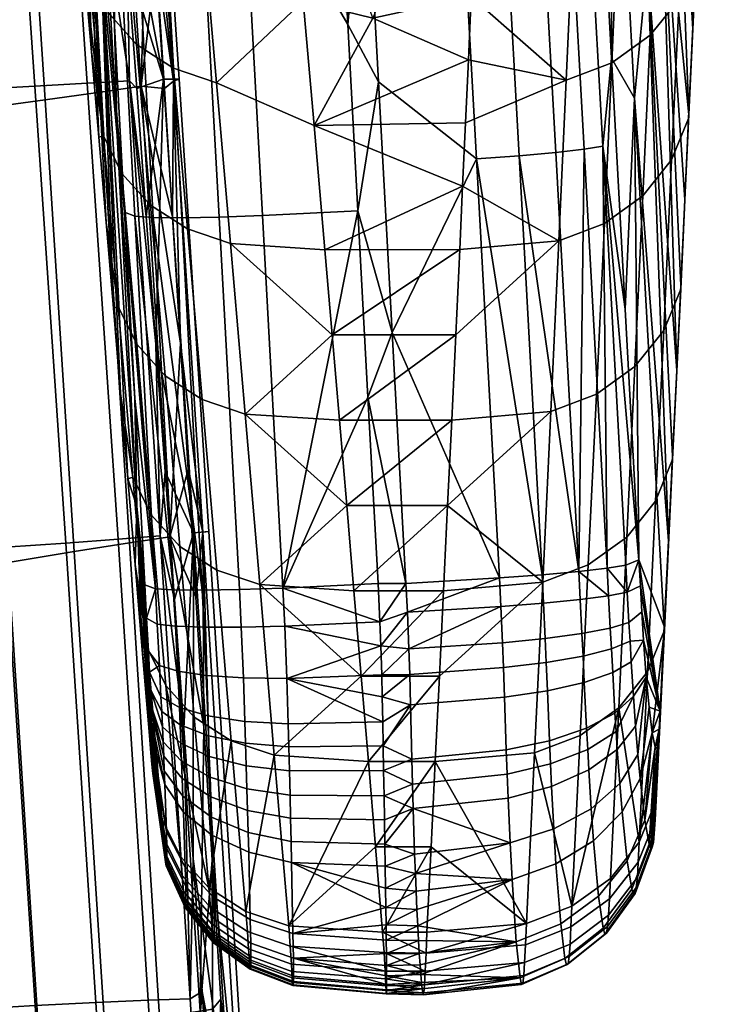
# Model space of a CAD drawing. Header units: millimetres. Extents: x -339 to 339, y -344 to 316.
# Tile 79 of 116: x 252 to 302, y -190 to -118. Entities that reach past the tile are written whole.
import ezdxf

# ---------------------------------------------------------------- set-up
doc = ezdxf.new("R2010")
doc.units = ezdxf.units.MM
doc.header["$MEASUREMENT"] = 0
for name, color, linetype in [('kolecka', 250, 'Continuous'), ('podrucky', 253, 'Continuous'), ('sedak', 253, 'Continuous'), ('sesak doplnky', 211, 'Continuous')]:
    doc.layers.add(name, color=color, linetype=linetype)

msp = doc.modelspace()

# ---------------------------------------------------------------- meshes
at = {"layer": 'kolecka'}
mesh = msp.add_polyface(dxfattribs=at)
corners = [(25, -326, 52.495), (25, -288.434, 15.224), (25, -288.551, 45.046), (25, -285.895, 20.107), (25, -284.479, 24.988), (25, -291.908, 10.954), (25, -296, 7.598), (25, -284.52, 35.314), (25, -296.177, 52.613), (25, -291.907, 49.139), (25, -316.267, 56.527), (25, -286.054, 40.379), (25, -283.999, 30.047), (24.789, -285.034, 40.802), (24.789, -283.437, 35.529), (24.789, -287.633, 45.66), (24.789, -291.127, 49.92), (24.789, -295.571, 53.536), (24.789, -300.655, 56.178), (25, -301.061, 55.151), (288.849, -109.456, 24.779), (288.849, -105.425, 15.047), (288.849, -107.921, 19.714), (288.849, -109.977, 30.046), (288.849, -109.497, 35.105), (288.849, -97.975, 52.495), (288.849, -97.799, 7.48), (288.849, -88.034, 3.525), (288.849, -92.914, 4.942), (288.849, -77.708, 3.566), (288.849, -102.068, 10.954), (288.849, -60.41, 15.224), (288.849, -105.542, 44.869), (288.849, -108.08, 39.985), (288.849, -102.068, 49.139), (288.849, -88.243, 56.527), (288.849, -93.308, 54.992), (288.849, -60.527, 45.046), (288.849, -82.976, 57.047), (288.849, -77.917, 56.568), (288.849, -67.976, 7.598), (288.849, -72.643, 5.101), (288.849, -63.883, 10.954), (288.849, -68.153, 52.613), (288.849, -63.883, 49.139), (288.849, -73.037, 55.151), (288.849, -82.976, 3.046), (289.059, -77.493, 2.483), (289.059, -82.976, 1.942), (289.059, -67.362, 6.679), (289.059, -72.22, 4.081), (289.059, -63.102, 10.173), (289.059, -59.487, 14.618), (289.059, -63.102, 49.92), (289.059, -59.609, 45.66)]
mesh.append_faces([[corners[k] for k in face] for face in [(0, 1, 2, 2), (1, 3, 4, 4), (5, 1, 6, 6), (4, 7, 1, 1), (8, 2, 9, 9), (8, 10, 2, 2), (7, 11, 2, 2), (2, 1, 7, 7), (7, 4, 12, 12), (13, 11, 7, 14), (15, 2, 11, 13), (2, 15, 16, 9), (9, 16, 17, 8), (18, 19, 8, 17), (20, 21, 22, 22), (23, 24, 20, 20), (21, 20, 25, 25), (26, 27, 28, 28), (29, 26, 21, 21), (26, 30, 21, 21), (31, 21, 25, 25), (32, 24, 33, 33), (32, 34, 25, 25), (32, 20, 24, 24), (35, 25, 36, 36), (25, 20, 32, 32), (25, 35, 37, 37), (38, 39, 35, 35), (26, 29, 27, 27), (21, 40, 29, 29), (29, 40, 41, 41), (31, 40, 21, 21), (25, 37, 31, 31), (42, 40, 31, 31), (43, 44, 37, 37), (43, 39, 45, 45), (35, 39, 43, 43), (43, 37, 35, 35), (46, 27, 29, 29), (47, 48, 46, 29), (49, 50, 41, 40), (51, 49, 40, 42), (50, 47, 29, 41), (52, 51, 42, 31), (37, 44, 53, 54)]])
at = {"layer": 'podrucky'}
mesh = msp.add_polyface(dxfattribs=at)
corners = [(256.352, -85.469, 477.692), (257.367, -96.184, 440.248), (258.99, -126.365, 441.462), (257.802, -113.207, 478.531), (258.05, -104.846, 419.475), (258.791, -118.389, 420.127), (256.78, -81.76, 418.359), (257.122, -120.271, 539.698), (256.549, -99.913, 515.563), (257.655, -126.478, 527.339), (256.617, -114.424, 551.345), (255.231, -86.484, 552.558), (258.715, -138.897, 502.622), (256.111, -108.579, 562.993), (258.187, -132.687, 514.98), (255.602, -102.737, 574.642), (261.612, -132.312, 410.694), (260.287, -132.23, 413.854), (258.797, -105.145, 412.545), (260.121, -105.227, 409.381), (263.686, -132.331, 407.999), (262.194, -105.246, 406.681), (266.401, -132.283, 405.955), (264.912, -105.197, 404.633), (269.575, -132.173, 404.663), (268.088, -105.087, 403.338), (275.023, -104.74, 402.654), (275.765, -118.284, 403.317), (274.389, -93.195, 402.089), (262.067, -109.774, 593.057), (265.207, -110.829, 593.725), (264.173, -99.145, 617.025), (261.035, -98.092, 616.356), (259.374, -108.051, 592.074), (258.344, -96.371, 615.373), (257.305, -105.74, 590.823), (256.274, -94.063, 614.122), (255.958, -102.995, 589.387), (254.927, -91.32, 612.687), (263.089, -121.459, 569.757), (266.229, -122.515, 570.424), (260.396, -119.735, 568.775), (258.326, -117.423, 567.525), (256.98, -114.677, 566.089), (268.192, -90.584, 635.478), (267.279, -87.916, 640.742), (270.02, -95.892, 624.934), (269.106, -93.242, 630.208), (270.934, -98.539, 619.658), (271.737, -107.568, 601.656), (272.532, -116.597, 583.653), (254.572, -91.061, 597.941), (255.088, -96.898, 586.291), (277.595, -117.827, 581.199), (275.374, -111.398, 594.019), (273.154, -104.969, 606.839), (277.007, -104.224, 402.629)]
mesh.append_faces([[corners[k] for k in face] for face in [(0, 1, 2, 3), (1, 4, 5, 5), (1, 6, 4, 4), (2, 1, 5, 5), (7, 8, 9, 9), (10, 11, 7, 7), (7, 11, 8, 8), (3, 12, 8, 8), (11, 10, 13, 13), (14, 9, 8, 8), (13, 15, 11, 11), (16, 17, 18, 19), (20, 16, 19, 21), (22, 20, 21, 23), (24, 22, 23, 25), (18, 5, 4, 4), (25, 26, 27, 27), (26, 25, 28, 28), (29, 30, 31, 32), (33, 29, 32, 34), (35, 33, 34, 36), (37, 35, 36, 38), (39, 40, 30, 29), (41, 39, 29, 33), (42, 41, 33, 35), (43, 42, 35, 37), (44, 45, 31, 31), (46, 47, 31, 31), (48, 31, 30, 49), (30, 50, 49, 49), (50, 30, 40, 40), (48, 46, 31, 31), (37, 51, 52, 52), (38, 51, 37, 37), (37, 15, 13, 43), (37, 52, 15, 15), (43, 13, 10, 10), (53, 54, 50, 50), (50, 54, 49, 49), (48, 49, 55, 55), (54, 55, 49, 49), (27, 26, 56, 56), (26, 28, 56, 56)]])
mesh = msp.add_polyface(dxfattribs=at)
corners = [(295.033, -93.76, 447.066), (296.103, -85.698, 475.427), (297.571, -113.721, 476.295), (296.633, -123.651, 448.218), (301.146, -112.789, 550.922), (300.876, -118.631, 539.273), (299.377, -93.154, 533.69), (300.587, -124.836, 526.898), (301.412, -106.944, 562.571), (300.215, -82.834, 562.122), (301.675, -101.096, 574.218), (298.465, -103.811, 504.075), (299.702, -143.436, 489.766), (294.962, -120.736, 419.584), (293.958, -102.503, 418.68), (291.279, -96.883, 408.596), (292.643, -96.659, 411.63), (294.326, -127.123, 413.135), (292.963, -127.347, 410.098), (289.217, -97.122, 406.038), (290.9, -127.585, 407.536), (286.55, -97.364, 404.119), (288.232, -127.826, 405.615), (283.446, -97.594, 402.924), (285.127, -128.056, 404.417), (292.951, -84.27, 417.779), (278.01, -122.456, 403.522), (277.007, -104.224, 402.629), (276, -85.994, 401.736), (295.503, -109.382, 593.097), (292.193, -110.652, 593.807), (291.668, -122.336, 570.511), (294.977, -121.068, 569.801), (298.312, -107.375, 592.028), (297.784, -119.064, 568.732), (300.399, -104.756, 590.669), (299.872, -116.449, 567.372), (301.637, -101.73, 589.124), (301.11, -113.425, 565.828), (296.017, -97.692, 616.393), (292.704, -98.966, 617.102), (298.827, -95.68, 615.324), (300.915, -93.056, 613.963), (302.15, -90.026, 612.417), (284.752, -116.245, 584.354), (284.955, -111.648, 593.52), (285.355, -102.455, 611.851), (285.156, -107.051, 602.685), (287.526, -92.884, 630.903), (285.55, -97.858, 621.017), (300.573, -125.112, 542.531), (301.934, -95.246, 585.865), (282.898, -104.514, 607.744), (280.246, -111.171, 594.471), (284.545, -120.841, 575.189), (277.595, -117.827, 581.199), (275.765, -118.284, 403.317)]
mesh.append_faces([[corners[k] for k in face] for face in [(0, 1, 2, 3), (4, 5, 6, 6), (6, 5, 7, 7), (8, 9, 10, 10), (4, 9, 8, 8), (11, 6, 7, 7), (9, 4, 6, 6), (12, 2, 11, 11), (3, 13, 0, 0), (14, 0, 13, 13), (15, 16, 17, 18), (19, 15, 18, 20), (21, 19, 20, 22), (23, 21, 22, 24), (16, 14, 13, 17), (16, 25, 14, 14), (24, 26, 27, 23), (28, 23, 27, 27), (29, 30, 31, 32), (33, 29, 32, 34), (35, 33, 34, 36), (37, 35, 36, 38), (39, 40, 30, 29), (41, 39, 29, 33), (42, 41, 33, 35), (43, 42, 35, 37), (31, 30, 44, 44), (45, 44, 30, 30), (40, 46, 47, 30), (45, 30, 47, 47), (40, 48, 46, 46), (49, 46, 48, 48), (38, 8, 10, 37), (4, 50, 5, 5), (38, 4, 8, 8), (37, 10, 51, 51), (52, 47, 46, 46), (47, 53, 45, 45), (53, 44, 45, 45), (54, 44, 55, 55), (53, 55, 44, 44), (52, 53, 47, 47), (52, 46, 49, 49), (26, 56, 27, 27)]])
mesh = msp.add_polyface(dxfattribs=at)
corners = [(258.99, -126.365, 441.462), (259.531, -131.932, 420.777), (260.27, -145.475, 421.425), (258.791, -118.389, 420.127), (257.802, -113.207, 478.531), (259.768, -151.324, 477.908), (259.242, -145.11, 490.265), (258.715, -138.897, 502.622), (258.187, -132.687, 514.98), (256.549, -99.913, 515.563), (260.423, -153.322, 442.537), (261.771, -159.315, 415.156), (260.287, -132.23, 413.854), (261.612, -132.312, 410.694), (263.1, -159.398, 412.002), (258.797, -105.145, 412.545), (263.686, -132.331, 407.999), (265.172, -159.417, 409.314), (266.401, -132.283, 405.955), (267.886, -159.37, 407.275), (268.088, -105.087, 403.338), (275.765, -118.284, 403.317), (276.505, -131.829, 403.981), (269.575, -132.173, 404.663), (271.057, -159.26, 405.987), (264.104, -133.146, 546.457), (267.242, -134.201, 547.122), (266.229, -122.515, 570.424), (263.089, -121.459, 569.757), (261.41, -131.423, 545.476), (260.396, -119.735, 568.775), (259.341, -129.112, 544.228), (258.326, -117.423, 567.525), (257.994, -126.367, 542.793), (256.98, -114.677, 566.089), (265.172, -145.55, 521.731), (268.31, -146.604, 522.394), (262.48, -143.829, 520.752), (260.412, -141.521, 519.506), (259.063, -138.778, 518.073), (260.127, -151.195, 493.354), (261.477, -153.934, 494.785), (273.319, -125.626, 565.649), (272.532, -116.597, 583.653), (274.1, -134.655, 547.646), (274.633, -140.856, 535.28), (256.617, -114.424, 551.345), (257.122, -120.271, 539.698), (275.163, -147.058, 522.915), (257.655, -126.478, 527.339), (283.625, -140.836, 535.32), (283.914, -134.631, 547.692), (284.127, -130.035, 556.858), (277.595, -117.827, 581.199), (284.545, -120.841, 575.189), (278.01, -122.456, 403.522)]
mesh.append_faces([[corners[k] for k in face] for face in [(0, 1, 2, 2), (1, 0, 3, 3), (4, 5, 6, 6), (4, 6, 7, 7), (8, 9, 7, 7), (10, 0, 2, 2), (4, 0, 10, 10), (5, 4, 10, 10), (11, 1, 12, 12), (13, 14, 12, 12), (12, 1, 3, 15), (16, 17, 13, 13), (1, 11, 2, 2), (18, 19, 17, 16), (20, 21, 22, 23), (23, 24, 19, 18), (23, 22, 24, 24), (25, 26, 27, 28), (29, 25, 28, 30), (31, 29, 30, 32), (33, 31, 32, 34), (35, 36, 26, 25), (37, 35, 25, 29), (38, 37, 29, 31), (39, 38, 31, 33), (40, 41, 38, 39), (27, 42, 43, 43), (42, 27, 26, 44), (26, 45, 44, 44), (46, 47, 33, 33), (34, 46, 33, 33), (36, 48, 45, 45), (47, 49, 33, 33), (33, 49, 8, 39), (39, 7, 6, 40), (39, 8, 7, 7), (45, 26, 36, 36), (50, 45, 48, 48), (45, 51, 44, 44), (52, 42, 44, 44), (53, 43, 42, 42), (54, 53, 42, 42), (21, 55, 22, 22)]])
mesh = msp.add_polyface(dxfattribs=at)
corners = [(298.465, -103.811, 504.075), (300.587, -124.836, 526.898), (300.295, -131.038, 514.521), (300, -137.238, 502.144), (299.702, -143.436, 489.766), (299.1, -155.827, 465.009), (297.571, -113.721, 476.295), (299.402, -149.632, 477.388), (296.633, -123.651, 448.218), (296.96, -157.204, 421.402), (295.963, -138.97, 420.491), (294.962, -120.736, 419.584), (294.326, -127.123, 413.135), (294.642, -157.81, 411.605), (292.963, -127.347, 410.098), (292.579, -158.049, 409.038), (290.9, -127.585, 407.536), (286.8, -158.518, 405.911), (279.01, -140.687, 404.415), (285.127, -128.056, 404.417), (288.232, -127.826, 405.615), (289.908, -158.289, 407.112), (278.01, -122.456, 403.522), (299.994, -137.519, 517.779), (298.756, -140.543, 519.325), (298.17, -152.947, 494.573), (299.406, -149.921, 493.026), (294.439, -132.752, 546.505), (291.131, -134.019, 547.217), (290.551, -146.429, 522.471), (293.86, -145.162, 521.757), (297.247, -130.749, 545.435), (296.668, -143.158, 520.686), (299.334, -128.135, 544.075), (300.573, -125.112, 542.531), (294.977, -121.068, 569.801), (291.668, -122.336, 570.511), (297.784, -119.064, 568.732), (299.872, -116.449, 567.372), (301.11, -113.425, 565.828), (283.625, -140.836, 535.32), (283.333, -147.04, 522.949), (283.914, -134.631, 547.692), (300.876, -118.631, 539.273), (284.337, -125.438, 566.023), (284.127, -130.035, 556.858), (284.545, -120.841, 575.189), (284.752, -116.245, 584.354), (301.146, -112.789, 550.922), (275.163, -147.058, 522.915), (274.633, -140.856, 535.28), (273.319, -125.626, 565.649), (274.1, -134.655, 547.646), (277.242, -145.373, 404.644), (276.505, -131.829, 403.981)]
mesh.append_faces([[corners[k] for k in face] for face in [(0, 1, 2, 2), (0, 2, 3, 3), (4, 0, 3, 3), (5, 6, 7, 7), (6, 4, 7, 7), (6, 5, 8, 8), (9, 10, 8, 8), (10, 11, 8, 8), (10, 9, 12, 12), (13, 14, 12, 12), (12, 11, 10, 10), (14, 15, 16, 16), (17, 18, 19, 19), (20, 16, 15, 15), (21, 19, 20, 20), (18, 22, 19, 19), (23, 24, 25, 26), (27, 28, 29, 30), (31, 27, 30, 32), (33, 31, 32, 24), (34, 33, 24, 23), (35, 36, 28, 27), (37, 35, 27, 31), (38, 37, 31, 33), (39, 38, 33, 34), (28, 40, 41, 29), (42, 40, 28, 28), (26, 4, 3, 23), (23, 2, 1, 34), (26, 7, 4, 4), (23, 3, 2, 2), (1, 43, 34, 34), (36, 44, 45, 28), (36, 46, 44, 44), (36, 47, 46, 46), (48, 39, 34, 34), (45, 42, 28, 28), (49, 41, 40, 40), (42, 50, 40, 40), (44, 51, 45, 45), (44, 46, 51, 51), (42, 45, 52, 52), (18, 53, 54, 54), (18, 54, 22, 22)]])
mesh = msp.add_polyface(dxfattribs=at)
corners = [(280.216, -163.687, 405.638), (278.175, -163.453, 405.612), (280.109, -161.018, 405.42), (296.633, -123.651, 448.218), (299.1, -155.827, 465.009), (298.796, -162.02, 452.63), (296.96, -157.204, 421.402), (298.49, -168.212, 440.25), (297.064, -159.095, 421.504), (297.17, -160.982, 421.659), (296.232, -161.763, 414.922), (296.31, -163.127, 415.092), (294.954, -163.682, 412.073), (294.874, -162.168, 411.888), (290.016, -160.361, 407.219), (290.137, -162.924, 407.411), (287.021, -163.232, 406.219), (286.906, -160.606, 406.019), (292.688, -160.095, 409.144), (292.811, -162.563, 409.329), (294.75, -159.824, 411.71), (296.111, -159.562, 414.751), (280.006, -158.918, 405.308), (286.8, -158.518, 405.911), (289.908, -158.289, 407.112), (292.579, -158.049, 409.038), (294.642, -157.81, 411.605), (297.295, -163.049, 421.993), (296.003, -157.587, 414.648), (294.326, -127.123, 413.135), (292.963, -127.347, 410.098), (288.232, -127.826, 405.615), (285.127, -128.056, 404.417), (279.01, -140.687, 404.415), (296.082, -155.564, 495.936), (293.273, -157.57, 497.01), (292.68, -169.976, 472.262), (295.49, -167.967, 471.186), (298.17, -152.947, 494.573), (297.578, -165.345, 469.82), (299.406, -149.921, 493.026), (298.812, -162.316, 468.271), (293.86, -145.162, 521.757), (290.551, -146.429, 522.471), (289.963, -158.838, 497.725), (296.668, -143.158, 520.686), (298.756, -140.543, 519.325), (283.038, -153.245, 510.577), (282.741, -159.449, 498.206), (283.333, -147.04, 522.949), (282.442, -165.654, 485.835), (299.402, -149.632, 477.388), (275.691, -153.259, 510.549), (276.219, -159.461, 498.184), (276.743, -165.662, 485.818)]
mesh.append_faces([[corners[k] for k in face] for face in [(0, 1, 2, 2), (3, 4, 5, 5), (3, 5, 6, 6), (7, 6, 5, 5), (8, 7, 9, 9), (10, 11, 12, 13), (14, 15, 16, 17), (18, 19, 15, 14), (20, 13, 19, 18), (21, 10, 13, 20), (22, 23, 2, 2), (0, 2, 17, 17), (0, 17, 16, 16), (14, 17, 23, 24), (2, 23, 17, 17), (18, 14, 24, 25), (18, 25, 20, 20), (20, 25, 26, 26), (21, 20, 26, 26), (10, 9, 27, 11), (9, 10, 21, 8), (6, 21, 28, 28), (26, 28, 21, 21), (21, 6, 8, 8), (28, 29, 6, 6), (25, 30, 26, 26), (29, 28, 26, 26), (24, 31, 25, 25), (32, 24, 23, 23), (22, 33, 23, 23), (34, 35, 36, 37), (38, 34, 37, 39), (40, 38, 39, 41), (42, 43, 44, 35), (45, 42, 35, 34), (46, 45, 34, 38), (44, 47, 48, 48), (43, 49, 47, 47), (44, 48, 50, 50), (47, 44, 43, 43), (41, 4, 51, 40), (52, 47, 49, 49), (47, 53, 48, 48), (53, 54, 48, 48)]])
mesh = msp.add_polyface(dxfattribs=at)
corners = [(278.109, -161.701, 405.465), (280.006, -158.918, 405.308), (280.109, -161.018, 405.42), (277.979, -158.918, 405.308), (278.175, -163.453, 405.612), (261.407, -166.621, 423.217), (260.423, -153.322, 442.537), (261.344, -165.364, 422.774), (261.464, -167.818, 423.859), (261.518, -169.018, 424.779), (261.564, -170.194, 426.02), (261.266, -163.854, 422.456), (261.137, -161.441, 422.203), (261.006, -159.018, 422.071), (260.27, -145.475, 421.425), (260.291, -157.539, 465.551), (260.813, -163.756, 453.195), (259.768, -151.324, 477.908), (261.771, -159.315, 415.156), (260.287, -132.23, 413.854), (263.1, -159.398, 412.002), (261.612, -132.312, 410.694), (265.172, -159.417, 409.314), (276.505, -131.829, 403.981), (277.242, -145.373, 404.644), (271.057, -159.26, 405.987), (271.192, -162.026, 406.15), (268.024, -162.106, 407.437), (267.886, -159.37, 407.275), (265.312, -162.11, 409.472), (263.239, -162.033, 412.155), (261.911, -161.884, 415.302), (262.067, -164.889, 415.641), (266.235, -157.956, 497.004), (269.37, -159.008, 497.665), (268.31, -146.604, 522.394), (265.172, -145.55, 521.731), (263.546, -156.238, 496.029), (262.48, -143.829, 520.752), (261.477, -153.934, 494.785), (260.412, -141.521, 519.506), (262.538, -166.351, 470.065), (264.606, -168.65, 471.305), (261.188, -163.617, 468.637), (260.127, -151.195, 493.354), (276.219, -159.461, 498.184), (275.691, -153.259, 510.549), (275.163, -147.058, 522.915), (276.743, -165.662, 485.818), (259.242, -145.11, 490.265), (283.038, -153.245, 510.577), (283.333, -147.04, 522.949), (279.01, -140.687, 404.415)]
mesh.append_faces([[corners[k] for k in face] for face in [(0, 1, 2, 2), (1, 0, 3, 3), (0, 2, 4, 4), (5, 6, 7, 7), (5, 8, 6, 6), (8, 9, 6, 6), (9, 10, 6, 6), (7, 6, 11, 11), (12, 11, 6, 6), (6, 13, 12, 12), (6, 14, 13, 13), (15, 6, 16, 16), (15, 17, 6, 6), (14, 18, 13, 13), (18, 19, 20, 20), (20, 21, 22, 22), (23, 24, 25, 25), (24, 3, 25, 25), (3, 0, 25, 25), (0, 4, 26, 26), (25, 26, 27, 28), (25, 0, 26, 26), (27, 29, 22, 28), (29, 30, 20, 22), (20, 30, 31, 18), (31, 32, 11, 12), (12, 13, 18, 18), (31, 12, 18, 18), (33, 34, 35, 36), (37, 33, 36, 38), (39, 37, 38, 40), (41, 42, 37, 39), (43, 41, 39, 44), (34, 45, 46, 46), (35, 46, 47, 47), (34, 46, 35, 35), (34, 48, 45, 45), (44, 17, 15, 43), (44, 49, 17, 17), (50, 46, 45, 45), (47, 46, 51, 51), (24, 52, 1, 1), (1, 3, 24, 24)]])
mesh = msp.add_polyface(dxfattribs=at)
corners = [(261.615, -172.722, 432.009), (261.516, -172.06, 436.323), (261.623, -172.481, 430.58), (260.423, -153.322, 442.537), (261.598, -171.172, 427.424), (261.617, -171.944, 428.953), (261.564, -170.194, 426.02), (261.594, -172.732, 433.458), (261.441, -171.242, 438.258), (260.813, -163.756, 453.195), (261.335, -169.975, 440.839), (261.562, -172.521, 434.804), (263.4, -165.31, 412.534), (263.239, -162.033, 412.155), (265.312, -162.11, 409.472), (265.473, -165.62, 409.884), (262.067, -164.889, 415.641), (261.911, -161.884, 415.302), (263.52, -167.935, 413.127), (265.59, -168.546, 410.55), (262.18, -167.163, 416.147), (262.23, -168.239, 416.498), (263.574, -169.212, 413.546), (262.28, -169.335, 416.943), (263.628, -170.525, 414.084), (262.33, -170.434, 417.493), (263.681, -171.848, 414.75), (262.375, -171.478, 418.123), (263.729, -173.101, 415.51), (262.42, -172.553, 418.895), (263.777, -174.385, 416.436), (262.46, -173.531, 419.724), (263.82, -175.546, 417.424), (261.344, -165.364, 422.774), (261.266, -163.854, 422.456), (261.407, -166.621, 423.217), (261.464, -167.818, 423.859), (261.518, -169.018, 424.779), (262.58, -176.955, 423.956), (262.612, -179.27, 430.161), (262.604, -179.434, 431.402), (262.608, -178.157, 426.35), (262.517, -179.109, 436.35), (262.482, -178.788, 437.574), (262.357, -177.398, 441.147), (262.242, -176.043, 443.921), (263.596, -178.771, 445.346), (265.664, -181.064, 446.582), (262.538, -166.351, 470.065), (261.188, -163.617, 468.637), (260.291, -157.539, 465.551)]
mesh.append_faces([[corners[k] for k in face] for face in [(0, 1, 2, 2), (3, 4, 5, 5), (3, 5, 2, 2), (3, 6, 4, 4), (7, 1, 0, 0), (2, 1, 8, 8), (3, 2, 8, 8), (9, 3, 10, 10), (3, 8, 10, 10), (7, 11, 1, 1), (12, 13, 14, 15), (16, 17, 13, 12), (18, 12, 15, 19), (20, 16, 12, 18), (21, 20, 18, 22), (23, 21, 22, 24), (25, 23, 24, 26), (27, 25, 26, 28), (29, 27, 28, 30), (31, 29, 30, 32), (33, 16, 20, 20), (33, 34, 16, 16), (33, 20, 21, 35), (23, 35, 21, 21), (27, 36, 25, 25), (25, 36, 35, 23), (31, 37, 36, 29), (31, 6, 37, 37), (38, 6, 31, 31), (29, 36, 27, 27), (6, 38, 4, 4), (2, 39, 40, 0), (5, 41, 2, 2), (5, 4, 38, 41), (11, 42, 43, 1), (8, 1, 44, 44), (45, 8, 44, 44), (45, 10, 8, 8), (46, 47, 48, 48), (49, 45, 46, 48), (49, 50, 45, 45), (9, 45, 50, 50), (9, 10, 45, 45)]])
mesh = msp.add_polyface(dxfattribs=at)
corners = [(298.49, -168.212, 440.25), (298.423, -169.506, 437.594), (297.93, -169.785, 427.546), (298.369, -170.283, 435.732), (298.135, -170.818, 430.552), (298.271, -170.926, 433.127), (297.694, -167.917, 424.84), (297.488, -165.73, 423.042), (297.295, -163.049, 421.993), (297.17, -160.982, 421.659), (297.064, -159.095, 421.504), (296.96, -157.204, 421.402), (298.076, -177.098, 438.232), (298.143, -176.103, 440.642), (296.909, -179.183, 442.095), (296.84, -180.279, 439.433), (297.385, -176.126, 424.382), (297.698, -177.866, 429.278), (296.435, -181.15, 428.748), (296.1, -179.084, 422.985), (297.035, -173.099, 420.13), (295.729, -175.524, 418.024), (296.874, -171.362, 418.529), (295.557, -173.461, 416.138), (296.708, -169.303, 417.128), (295.379, -170.989, 414.471), (296.553, -167.113, 416.095), (295.295, -169.688, 413.799), (295.213, -168.347, 413.236), (296.396, -164.631, 415.364), (295.047, -165.405, 412.38), (296.31, -163.127, 415.092), (294.954, -163.682, 412.073), (298.214, -174.707, 443.515), (296.98, -177.741, 445.067), (298.007, -177.748, 436.067), (297.925, -178.106, 433.925), (297.823, -178.162, 431.666), (298.812, -162.316, 468.271), (299.1, -155.827, 465.009), (298.796, -162.02, 452.63), (295.49, -167.967, 471.186), (294.893, -180.367, 446.435), (297.578, -165.345, 469.82)]
mesh.append_faces([[corners[k] for k in face] for face in [(0, 1, 2, 2), (1, 3, 4, 4), (3, 5, 4, 4), (2, 1, 4, 4), (0, 2, 6, 6), (0, 7, 8, 8), (7, 0, 6, 6), (8, 9, 0, 0), (10, 11, 0, 0), (12, 13, 14, 15), (16, 17, 18, 19), (20, 16, 19, 21), (22, 20, 21, 23), (24, 22, 23, 25), (26, 24, 25, 27), (28, 26, 27, 27), (29, 26, 28, 30), (31, 29, 30, 32), (14, 13, 33, 34), (1, 33, 13, 13), (33, 1, 0, 0), (13, 12, 3, 1), (5, 12, 35, 35), (36, 5, 35, 35), (3, 12, 5, 5), (37, 5, 36, 36), (16, 4, 17, 17), (5, 37, 17, 17), (2, 4, 16, 16), (4, 5, 17, 17), (20, 2, 16, 16), (20, 22, 7, 6), (26, 7, 24, 24), (24, 7, 22, 22), (29, 8, 7, 26), (31, 8, 29, 29), (20, 6, 2, 2), (34, 33, 38, 38), (39, 33, 40, 40), (33, 0, 40, 40), (34, 41, 42, 42), (34, 38, 43, 43), (34, 43, 41, 41), (33, 39, 38, 38)]])
mesh = msp.add_polyface(dxfattribs=at)
corners = [(280.533, -175.283, 409.296), (278.438, -176.106, 409.806), (278.41, -174.367, 408.777), (280.216, -163.687, 405.638), (278.238, -165.578, 405.889), (278.175, -163.453, 405.612), (280.44, -171.686, 407.527), (278.381, -172.53, 407.881), (278.35, -170.72, 407.166), (280.341, -167.742, 406.304), (278.317, -168.988, 406.621), (278.278, -167.176, 406.18), (280.277, -165.536, 405.881), (280.486, -173.514, 408.338), (268.179, -165.796, 407.871), (268.024, -162.106, 407.437), (271.192, -162.026, 406.15), (271.339, -165.831, 406.593), (265.473, -165.62, 409.884), (265.312, -162.11, 409.472), (268.289, -168.953, 408.588), (271.438, -169.14, 407.336), (265.59, -168.546, 410.55), (268.339, -170.537, 409.109), (271.482, -170.812, 407.882), (265.643, -169.996, 411.028), (263.574, -169.212, 413.546), (263.52, -167.935, 413.127), (268.388, -172.182, 409.784), (271.525, -172.553, 408.59), (265.696, -171.496, 411.644), (263.628, -170.525, 414.084), (268.436, -173.846, 410.622), (271.567, -174.317, 409.473), (265.748, -173.011, 412.409), (263.681, -171.848, 414.75), (268.48, -175.421, 411.577), (271.606, -175.985, 410.48), (265.797, -174.445, 413.28), (263.729, -173.101, 415.51), (265.844, -175.91, 414.338), (268.523, -177.026, 412.735), (263.777, -174.385, 416.436), (263.82, -175.546, 417.424), (265.886, -177.227, 415.461), (267.294, -170.363, 472.278), (270.426, -171.412, 472.937), (269.37, -159.008, 497.665), (266.235, -157.956, 497.004), (264.606, -168.65, 471.305), (263.546, -156.238, 496.029), (277.267, -171.864, 473.452), (276.743, -165.662, 485.818), (271.476, -183.817, 448.208), (268.348, -182.772, 447.552), (265.664, -181.064, 446.582), (262.538, -166.351, 470.065), (282.442, -165.654, 485.835)]
mesh.append_faces([[corners[k] for k in face] for face in [(0, 1, 2, 2), (3, 4, 5, 5), (6, 7, 8, 8), (9, 10, 11, 11), (10, 9, 8, 8), (12, 11, 4, 4), (7, 13, 2, 2), (14, 15, 16, 17), (18, 19, 15, 14), (20, 14, 17, 21), (22, 18, 14, 20), (23, 20, 21, 24), (25, 22, 20, 23), (26, 27, 22, 25), (28, 23, 24, 29), (30, 25, 23, 28), (31, 26, 25, 30), (32, 28, 29, 33), (34, 30, 28, 32), (35, 31, 30, 34), (36, 32, 33, 37), (38, 34, 32, 36), (39, 35, 34, 38), (40, 38, 36, 41), (42, 39, 38, 40), (43, 42, 40, 44), (11, 17, 4, 4), (21, 10, 8, 24), (17, 5, 4, 4), (17, 11, 10, 10), (17, 16, 5, 5), (17, 10, 21, 21), (24, 8, 7, 29), (33, 2, 1, 37), (2, 33, 29, 7), (45, 46, 47, 48), (49, 45, 48, 50), (46, 51, 52, 52), (53, 51, 46, 46), (47, 46, 52, 52), (54, 46, 45, 45), (49, 55, 45, 45), (49, 56, 55, 55), (57, 52, 51, 51)]])
mesh = msp.add_polyface(dxfattribs=at)
corners = [(280.636, -178.596, 411.627), (278.465, -177.879, 411.056), (280.533, -175.283, 409.296), (280.341, -167.742, 406.304), (278.278, -167.176, 406.18), (280.277, -165.536, 405.881), (280.216, -163.687, 405.638), (278.238, -165.578, 405.889), (280.44, -171.686, 407.527), (280.486, -173.514, 408.338), (278.381, -172.53, 407.881), (278.35, -170.72, 407.166), (278.41, -174.367, 408.777), (295.729, -175.524, 418.024), (296.1, -179.084, 422.985), (294.021, -181.657, 421.844), (293.654, -177.646, 416.275), (293.484, -175.306, 414.142), (290.921, -179.316, 415.006), (290.764, -176.77, 412.68), (295.557, -173.461, 416.138), (290.602, -173.681, 410.598), (287.582, -177.776, 411.825), (287.439, -174.525, 409.615), (293.31, -172.481, 412.243), (295.379, -170.989, 414.471), (290.525, -172.043, 409.753), (287.372, -172.796, 408.714), (293.227, -170.988, 411.475), (295.295, -169.688, 413.799), (290.451, -170.357, 409.045), (287.307, -171.017, 407.959), (293.146, -169.452, 410.832), (295.213, -168.347, 413.236), (290.299, -166.719, 407.986), (287.172, -167.185, 406.828), (292.981, -166.115, 409.865), (295.047, -165.405, 412.38), (290.212, -164.666, 407.622), (287.093, -165.038, 406.441), (292.891, -164.206, 409.527), (294.954, -163.682, 412.073), (290.137, -162.924, 407.411), (287.021, -163.232, 406.219), (292.811, -162.563, 409.329), (294.874, -162.168, 411.888), (293.273, -157.57, 497.01), (289.963, -158.838, 497.725), (289.367, -171.246, 472.98), (292.68, -169.976, 472.262), (288.766, -183.654, 448.235), (282.141, -171.858, 473.463), (292.081, -182.381, 447.514), (282.442, -165.654, 485.835), (295.49, -167.967, 471.186), (294.893, -180.367, 446.435), (277.788, -178.065, 461.086), (281.838, -178.063, 461.092), (277.267, -171.864, 473.452), (282.741, -159.449, 498.206), (276.743, -165.662, 485.818)]
mesh.append_faces([[corners[k] for k in face] for face in [(0, 1, 2, 2), (3, 4, 5, 5), (6, 5, 7, 7), (8, 9, 10, 10), (3, 8, 11, 11), (9, 2, 12, 12), (13, 14, 15, 16), (17, 16, 18, 19), (20, 13, 16, 17), (21, 19, 22, 23), (24, 17, 19, 21), (25, 20, 17, 24), (26, 21, 23, 27), (28, 24, 21, 26), (29, 25, 24, 28), (30, 26, 27, 31), (32, 28, 26, 30), (33, 29, 28, 32), (34, 30, 31, 35), (36, 32, 30, 34), (37, 33, 32, 36), (38, 34, 35, 39), (40, 36, 34, 38), (41, 37, 36, 40), (42, 38, 39, 43), (44, 40, 38, 42), (45, 41, 40, 44), (2, 22, 0, 0), (2, 23, 22, 22), (23, 2, 9, 27), (8, 31, 27, 9), (31, 8, 3, 35), (6, 43, 39, 5), (35, 3, 5, 39), (46, 47, 48, 49), (50, 48, 51, 51), (52, 49, 48, 48), (47, 53, 51, 48), (52, 54, 49, 49), (55, 54, 52, 52), (51, 56, 57, 57), (51, 53, 58, 58), (53, 59, 60, 60), (58, 56, 51, 51)]])
mesh = msp.add_polyface(dxfattribs=at)
corners = [(280.533, -175.283, 409.296), (278.465, -177.879, 411.056), (278.438, -176.106, 409.806), (280.688, -180.015, 412.888), (278.516, -181.065, 413.941), (278.49, -179.466, 412.384), (280.636, -178.596, 411.627), (268.523, -177.026, 412.735), (268.48, -175.421, 411.577), (271.606, -175.985, 410.48), (271.645, -177.685, 411.7), (268.562, -178.465, 413.96), (271.68, -179.206, 412.991), (268.68, -183.364, 420.021), (271.784, -184.371, 419.363), (268.708, -185.066, 423.414), (271.811, -186.163, 422.93), (268.716, -186.307, 427.187), (271.817, -187.471, 426.905), (268.712, -186.673, 428.93), (271.813, -187.857, 428.745), (266.045, -184.78, 429.239), (266.049, -184.444, 427.642), (268.703, -186.918, 430.775), (271.806, -188.116, 430.695), (268.669, -186.964, 434.688), (271.776, -188.16, 434.84), (268.645, -186.755, 436.522), (271.756, -187.937, 436.781), (268.619, -186.444, 438.21), (271.732, -187.606, 438.563), (268.586, -185.989, 439.962), (271.703, -187.125, 440.407), (268.552, -185.494, 441.471), (271.672, -186.605, 441.984), (268.463, -184.226, 444.555), (271.588, -185.291, 445.174), (268.348, -182.772, 447.552), (271.476, -183.817, 448.208), (278.537, -182.479, 415.554), (278.556, -183.733, 417.224), (278.57, -184.846, 418.956), (278.582, -185.839, 420.758), (278.591, -186.711, 422.646), (278.596, -187.458, 424.642), (278.594, -188.469, 428.678), (278.597, -188.069, 426.766), (278.589, -188.735, 430.705), (278.567, -188.767, 435.016), (278.553, -188.526, 437.033), (278.536, -188.172, 438.88), (278.514, -187.664, 440.785), (278.416, -185.759, 445.664), (278.309, -184.267, 448.721), (278.488, -187.119, 442.408), (277.788, -178.065, 461.086), (270.426, -171.412, 472.937), (267.294, -170.363, 472.278), (265.664, -181.064, 446.582), (277.267, -171.864, 473.452)]
mesh.append_faces([[corners[k] for k in face] for face in [(0, 1, 2, 2), (3, 4, 5, 5), (6, 5, 1, 1), (7, 8, 9, 10), (11, 7, 10, 12), (13, 11, 12, 14), (15, 13, 14, 16), (17, 15, 16, 18), (19, 17, 18, 20), (21, 22, 17, 19), (23, 19, 20, 24), (25, 23, 24, 26), (27, 25, 26, 28), (29, 27, 28, 30), (31, 29, 30, 32), (33, 31, 32, 34), (35, 33, 34, 36), (37, 35, 36, 38), (39, 12, 4, 4), (40, 14, 39, 39), (1, 10, 9, 2), (5, 12, 10, 1), (4, 12, 5, 5), (12, 39, 14, 14), (14, 40, 41, 41), (16, 14, 41, 42), (16, 43, 44, 44), (16, 42, 43, 43), (45, 20, 18, 46), (46, 18, 16, 16), (20, 45, 47, 24), (44, 46, 16, 16), (48, 26, 24, 47), (49, 28, 26, 48), (28, 49, 50, 30), (30, 50, 51, 32), (52, 53, 38, 36), (32, 51, 54, 34), (54, 36, 34, 34), (54, 52, 36, 36), (38, 53, 55, 55), (56, 37, 38, 38), (57, 58, 37, 37), (55, 59, 38, 38)]])
mesh = msp.add_polyface(dxfattribs=at)
corners = [(291.944, -185.139, 441.363), (292.01, -183.893, 444.397), (288.696, -185.185, 445.082), (288.635, -186.471, 441.955), (294.753, -183.03, 440.504), (294.822, -181.849, 443.38), (296.84, -180.279, 439.433), (296.909, -179.183, 442.095), (291.875, -186.042, 438.325), (288.571, -187.419, 438.787), (294.68, -183.866, 437.687), (296.766, -181.028, 436.915), (298.007, -177.748, 436.067), (298.076, -177.098, 438.232), (291.795, -186.569, 435.122), (288.501, -187.98, 435.424), (294.593, -184.348, 434.754), (296.678, -181.453, 434.345), (297.925, -178.106, 433.925), (291.695, -186.647, 431.686), (288.414, -188.072, 431.808), (294.484, -184.416, 431.619), (296.568, -181.514, 431.613), (297.823, -178.162, 431.666), (291.573, -186.192, 428.11), (288.307, -187.606, 428.046), (294.353, -183.997, 428.348), (296.435, -181.15, 428.748), (297.698, -177.866, 429.278), (291.265, -183.658, 421.045), (288.03, -184.974, 420.628), (294.021, -181.657, 421.844), (296.1, -179.084, 422.985), (290.921, -179.316, 415.006), (287.723, -180.445, 414.282), (293.654, -177.646, 416.275), (290.764, -176.77, 412.68), (287.582, -177.776, 411.825), (281.467, -185.807, 445.562), (281.412, -187.114, 442.419), (281.533, -184.267, 448.721), (288.766, -183.654, 448.235), (281.364, -188.093, 439.224), (292.081, -182.381, 447.514), (294.893, -180.367, 446.435), (281.179, -188.404, 428.327), (281.131, -187.942, 426.26), (281.314, -188.693, 435.824), (281.255, -188.829, 432.156), (281.08, -187.351, 424.319), (296.98, -177.741, 445.067), (280.688, -180.015, 412.888), (280.858, -183.82, 417.348), (281.838, -178.063, 461.092), (289.367, -171.246, 472.98), (282.141, -171.858, 473.463)]
mesh.append_faces([[corners[k] for k in face] for face in [(0, 1, 2, 3), (4, 5, 1, 0), (6, 7, 5, 4), (8, 0, 3, 9), (10, 4, 0, 8), (11, 6, 4, 10), (12, 13, 6, 11), (14, 8, 9, 15), (16, 10, 8, 14), (17, 11, 10, 16), (18, 12, 11, 17), (19, 14, 15, 20), (21, 16, 14, 19), (22, 17, 16, 21), (23, 18, 17, 22), (24, 19, 20, 25), (26, 21, 19, 24), (27, 22, 21, 26), (28, 23, 22, 27), (29, 24, 25, 30), (31, 26, 24, 29), (32, 27, 26, 31), (33, 29, 30, 34), (35, 31, 29, 33), (36, 33, 34, 37), (38, 39, 3, 2), (40, 38, 41, 41), (39, 42, 3, 3), (2, 1, 43, 41), (2, 41, 38, 38), (43, 1, 5, 44), (3, 42, 9, 9), (25, 45, 46, 46), (15, 47, 48, 20), (9, 42, 47, 15), (25, 20, 48, 48), (30, 25, 49, 49), (25, 48, 45, 45), (44, 5, 7, 50), (34, 51, 37, 37), (34, 30, 52, 52), (40, 41, 53, 53), (54, 41, 43, 43), (55, 53, 41, 41)]])
mesh = msp.add_polyface(dxfattribs=at)
corners = [(265.886, -177.227, 415.461), (265.844, -175.91, 414.338), (268.523, -177.026, 412.735), (268.562, -178.465, 413.96), (266.012, -181.734, 421.042), (268.68, -183.364, 420.021), (263.947, -179.551, 422.382), (263.82, -175.546, 417.424), (262.58, -176.955, 423.956), (262.46, -173.531, 419.724), (266.041, -183.303, 424.172), (268.708, -185.066, 423.414), (263.978, -180.951, 425.172), (262.608, -178.157, 426.35), (266.049, -184.444, 427.642), (268.716, -186.307, 427.187), (263.985, -181.963, 428.25), (262.616, -179.021, 428.972), (263.981, -182.258, 429.658), (266.045, -184.78, 429.239), (262.612, -179.27, 430.161), (266.035, -185.004, 430.924), (268.712, -186.673, 428.93), (268.703, -186.918, 430.775), (263.972, -182.455, 431.138), (262.604, -179.434, 431.402), (265.998, -185.046, 434.49), (268.669, -186.964, 434.688), (263.934, -182.491, 434.254), (262.568, -179.461, 433.995), (265.973, -184.857, 436.161), (268.645, -186.755, 436.522), (263.908, -182.325, 435.713), (262.543, -179.322, 435.209), (265.943, -184.572, 437.705), (268.619, -186.444, 438.21), (263.879, -182.074, 437.072), (262.517, -179.109, 436.35), (265.908, -184.154, 439.319), (268.586, -185.989, 439.962), (263.843, -181.701, 438.505), (262.482, -178.788, 437.574), (265.872, -183.694, 440.721), (268.552, -185.494, 441.471), (263.806, -181.285, 439.77), (262.447, -178.423, 438.678), (265.779, -182.492, 443.644), (268.463, -184.226, 444.555), (263.713, -180.165, 442.483), (262.357, -177.398, 441.147), (265.664, -181.064, 446.582), (268.348, -182.772, 447.552), (263.596, -178.771, 445.346), (262.242, -176.043, 443.921), (261.623, -172.481, 430.58), (261.615, -172.722, 432.009), (261.594, -172.732, 433.458), (261.562, -172.521, 434.804), (261.516, -172.06, 436.323)]
mesh.append_faces([[corners[k] for k in face] for face in [(0, 1, 2, 3), (4, 0, 3, 5), (6, 7, 0, 4), (8, 9, 7, 6), (10, 4, 5, 11), (12, 6, 4, 10), (13, 8, 6, 12), (14, 10, 11, 15), (16, 12, 10, 14), (17, 13, 12, 16), (18, 16, 14, 19), (20, 17, 16, 18), (21, 19, 22, 23), (24, 18, 19, 21), (25, 20, 18, 24), (26, 21, 23, 27), (28, 24, 21, 26), (29, 25, 24, 28), (30, 26, 27, 31), (32, 28, 26, 30), (33, 29, 28, 32), (34, 30, 31, 35), (36, 32, 30, 34), (37, 33, 32, 36), (38, 34, 35, 39), (40, 36, 34, 38), (41, 37, 36, 40), (42, 38, 39, 43), (44, 40, 38, 42), (45, 41, 40, 44), (46, 42, 43, 47), (48, 44, 42, 46), (49, 45, 44, 48), (50, 46, 47, 51), (52, 48, 46, 50), (53, 49, 48, 52), (54, 13, 17, 17), (20, 54, 17, 17), (55, 25, 29, 56), (56, 29, 33, 57), (37, 57, 33, 33), (45, 58, 41, 41), (49, 58, 45, 45)]])
mesh = msp.add_polyface(dxfattribs=at)
corners = [(280.688, -180.015, 412.888), (278.49, -179.466, 412.384), (280.636, -178.596, 411.627), (280.858, -183.82, 417.348), (280.916, -184.881, 419.011), (278.57, -184.846, 418.956), (280.739, -181.294, 414.19), (280.799, -182.629, 415.744), (278.537, -182.479, 415.554), (278.556, -183.733, 417.224), (278.516, -181.065, 413.941), (281.314, -188.693, 435.824), (278.567, -188.767, 435.016), (281.255, -188.829, 432.156), (281.364, -188.093, 439.224), (278.553, -188.526, 437.033), (281.467, -185.807, 445.562), (281.533, -184.267, 448.721), (278.309, -184.267, 448.721), (281.412, -187.114, 442.419), (278.514, -187.664, 440.785), (278.416, -185.759, 445.664), (281.131, -187.942, 426.26), (278.596, -187.458, 424.642), (281.08, -187.351, 424.319), (278.591, -186.711, 422.646), (281.027, -186.642, 422.485), (280.974, -185.828, 420.741), (281.179, -188.404, 428.327), (278.597, -188.069, 426.766), (278.589, -188.735, 430.705), (278.582, -185.839, 420.758), (278.594, -188.469, 428.678), (278.536, -188.172, 438.88), (278.488, -187.119, 442.408), (288.03, -184.974, 420.628), (288.307, -187.606, 428.046), (287.723, -180.445, 414.282), (287.582, -177.776, 411.825), (281.838, -178.063, 461.092), (277.788, -178.065, 461.086)]
mesh.append_faces([[corners[k] for k in face] for face in [(0, 1, 2, 2), (3, 4, 5, 5), (6, 7, 8, 8), (7, 3, 9, 9), (0, 6, 10, 10), (11, 12, 13, 13), (11, 14, 15, 15), (16, 17, 18, 18), (19, 20, 14, 14), (19, 16, 21, 21), (22, 23, 24, 24), (24, 25, 26, 26), (26, 25, 27, 27), (28, 29, 22, 22), (22, 29, 23, 23), (30, 28, 13, 13), (4, 27, 31, 31), (28, 32, 29, 29), (7, 9, 8, 8), (10, 6, 8, 8), (24, 23, 25, 25), (4, 31, 5, 5), (31, 27, 25, 25), (28, 30, 32, 32), (13, 12, 30, 30), (14, 33, 15, 15), (19, 34, 20, 20), (14, 20, 33, 33), (16, 18, 21, 21), (19, 21, 34, 34), (11, 15, 12, 12), (3, 5, 9, 9), (35, 24, 26, 26), (36, 22, 24, 24), (35, 27, 4, 4), (27, 35, 26, 26), (3, 35, 4, 4), (37, 3, 7, 7), (37, 6, 0, 0), (37, 7, 6, 6), (38, 0, 2, 2), (17, 39, 18, 18), (39, 40, 18, 18)]])
at = {"layer": 'sedak'}
mesh = msp.add_polyface(dxfattribs=at)
corners = [(238.604, -125.867, 403.689), (239.147, -134.196, 404.097), (209.088, -132.605, 402.854), (238.016, -116.869, 403.248), (213.542, -96.448, 454.033), (236.841, -96.568, 449.31), (236.253, -87.57, 448.869), (237.428, -105.566, 449.75), (215.746, -135.591, 455.402), (238.604, -123.562, 450.622), (238.016, -114.564, 450.188), (239.146, -131.891, 451.016), (248.924, -124.424, 404.776), (243.86, -125.13, 403.972), (241.489, -89.228, 402.214), (246.551, -88.602, 403.01), (253.755, -123.754, 406.567), (251.389, -87.996, 404.771), (257.777, -123.197, 409.468), (255.416, -87.477, 407.619), (260.735, -122.779, 413.289), (258.373, -87.071, 411.37), (253, -122.762, 445.239), (256.819, -122.546, 441.965), (254.352, -86.644, 439.808), (250.531, -86.827, 443.146), (248.593, -123.011, 447.675), (246.141, -87.05, 445.677), (243.73, -123.28, 449.387), (241.316, -87.301, 447.508), (236.841, -98.872, 402.367), (236.253, -89.874, 401.926), (237.429, -107.87, 402.807), (261.225, -104.255, 416.147), (262.424, -122.937, 417.062), (263.017, -132.262, 417.518), (261.821, -113.564, 416.603), (260.63, -94.977, 415.692), (239.691, -142.524, 404.505), (259.886, -122.377, 437.896), (260.411, -122.94, 437.086), (259.707, -113.606, 436.628), (261.803, -141.525, 437.997), (261.11, -132.251, 437.542), (239.69, -140.221, 451.401), (259.003, -104.266, 436.171), (258.303, -94.939, 435.714)]
mesh.append_faces([[corners[k] for k in face] for face in [(0, 1, 2, 2), (2, 3, 0, 0), (4, 5, 6, 6), (4, 7, 5, 5), (8, 9, 10, 10), (11, 9, 8, 8), (10, 7, 4, 4), (4, 8, 10, 10), (12, 13, 14, 15), (16, 12, 15, 17), (18, 16, 17, 19), (20, 18, 19, 21), (22, 23, 24, 25), (26, 22, 25, 27), (28, 26, 27, 29), (14, 30, 31, 31), (13, 3, 32, 32), (14, 32, 30, 30), (14, 13, 32, 32), (0, 3, 13, 13), (0, 13, 1, 1), (20, 21, 33, 33), (20, 34, 35, 35), (34, 20, 36, 36), (33, 21, 37, 37), (33, 36, 20, 20), (38, 1, 13, 13), (39, 40, 41, 41), (39, 24, 23, 23), (39, 42, 43, 43), (29, 5, 7, 28), (28, 10, 9, 9), (10, 28, 7, 7), (5, 29, 6, 6), (11, 28, 9, 9), (39, 43, 40, 40), (11, 44, 28, 28), (24, 45, 46, 46), (24, 41, 45, 45), (41, 24, 39, 39)]])
mesh = msp.add_polyface(dxfattribs=at)
corners = [(239.147, -134.196, 404.097), (239.691, -142.524, 404.505), (209.088, -132.605, 402.854), (240.235, -150.853, 404.913), (240.778, -159.182, 405.321), (210.258, -152.845, 403.893), (241.322, -167.51, 405.728), (211.431, -173.079, 404.989), (215.746, -135.591, 455.402), (239.69, -140.221, 451.401), (239.146, -131.891, 451.016), (240.234, -148.551, 451.774), (217.875, -173.594, 456.377), (241.322, -165.213, 452.477), (240.778, -156.882, 452.133), (241.866, -173.546, 452.804), (251.06, -157.402, 406.373), (246.021, -158.266, 405.578), (243.86, -125.13, 403.972), (248.924, -124.424, 404.776), (255.868, -156.608, 408.184), (253.755, -123.754, 406.567), (259.877, -155.977, 411.141), (257.777, -123.197, 409.468), (262.835, -155.537, 415.042), (260.735, -122.779, 413.289), (255.252, -155.99, 447.195), (259.064, -155.708, 444.003), (256.819, -122.546, 441.965), (253, -122.762, 445.239), (250.837, -156.284, 449.505), (248.593, -123.011, 447.675), (245.948, -156.583, 451.062), (243.73, -123.28, 449.387), (263.588, -141.46, 417.969), (263.017, -132.262, 417.518), (241.866, -175.839, 406.136), (248.21, -191.968, 407.179), (265.031, -190.019, 416.8), (265.292, -169.331, 419.335), (264.149, -150.636, 418.419), (264.714, -159.893, 418.872), (263.842, -169.458, 439.365), (263.167, -160.087, 438.906), (262.11, -155.46, 439.97), (259.886, -122.377, 437.896), (261.803, -141.525, 437.997), (262.488, -150.79, 438.451), (248.128, -189.896, 452.546)]
mesh.append_faces([[corners[k] for k in face] for face in [(0, 1, 2, 2), (3, 4, 5, 5), (4, 6, 7, 7), (5, 1, 3, 3), (1, 5, 2, 2), (4, 7, 5, 5), (8, 9, 10, 10), (8, 11, 9, 9), (12, 13, 14, 14), (12, 15, 13, 13), (14, 11, 8, 8), (8, 12, 14, 14), (16, 17, 18, 19), (20, 16, 19, 21), (22, 20, 21, 23), (24, 22, 23, 25), (26, 27, 28, 29), (30, 26, 29, 31), (32, 30, 31, 33), (34, 25, 35, 35), (17, 3, 1, 1), (17, 4, 3, 3), (17, 36, 6, 6), (17, 6, 4, 4), (37, 36, 17, 17), (24, 25, 34, 34), (38, 24, 39, 39), (40, 24, 34, 34), (39, 24, 41, 41), (40, 41, 24, 24), (1, 18, 17, 17), (42, 43, 44, 44), (28, 27, 44, 45), (46, 44, 47, 47), (43, 47, 44, 44), (32, 13, 15, 48), (33, 9, 11, 32), (13, 32, 14, 14), (11, 14, 32, 32), (46, 45, 44, 44)]])
mesh = msp.add_polyface(dxfattribs=at)
corners = [(241.866, -175.839, 406.136), (242.41, -184.167, 406.544), (212.605, -193.309, 406.147), (242.954, -192.495, 406.952), (211.431, -173.079, 404.989), (241.322, -167.51, 405.728), (217.875, -173.594, 456.377), (242.953, -190.213, 453.396), (242.41, -181.879, 453.111), (241.866, -173.546, 452.804), (220.053, -212.002, 456.748), (253.258, -191.447, 407.963), (248.21, -191.968, 407.179), (246.021, -158.266, 405.578), (251.06, -157.402, 406.373), (258.068, -190.918, 409.797), (255.868, -156.608, 408.184), (262.076, -190.433, 412.814), (259.877, -155.977, 411.141), (265.031, -190.019, 416.8), (262.835, -155.537, 415.042), (261.249, -189.217, 445.997), (264.296, -189.134, 442.03), (262.11, -155.46, 439.97), (259.064, -155.708, 444.003), (257.437, -189.38, 449.065), (255.252, -155.99, 447.195), (253.02, -189.611, 451.2), (250.837, -156.284, 449.505), (248.128, -189.896, 452.546), (245.948, -156.583, 451.062), (253.628, -197.127, 408.222), (248.57, -197.497, 407.439), (258.444, -196.719, 410.06), (262.455, -196.304, 413.087), (265.41, -195.908, 417.087), (261.595, -194.698, 446.304), (264.646, -194.691, 442.352), (257.779, -194.802, 449.347), (253.362, -194.996, 451.45), (248.474, -195.261, 452.757), (243.304, -197.852, 407.215), (265.93, -189.873, 418.636), (266.305, -195.756, 418.923), (265.896, -179.053, 419.81), (266.54, -189.159, 420.306), (267.158, -199.302, 420.804), (265.292, -169.331, 419.335), (264.514, -178.947, 439.829), (263.842, -169.458, 439.365), (265.186, -188.601, 440.302), (265.822, -198.38, 440.781), (243.303, -195.572, 453.567)]
mesh.append_faces([[corners[k] for k in face] for face in [(0, 1, 2, 2), (1, 3, 2, 2), (4, 5, 0, 0), (0, 2, 4, 4), (6, 7, 8, 8), (8, 9, 6, 6), (6, 10, 7, 7), (11, 12, 13, 14), (15, 11, 14, 16), (17, 15, 16, 18), (19, 17, 18, 20), (21, 22, 23, 24), (25, 21, 24, 26), (27, 25, 26, 28), (29, 27, 28, 30), (31, 32, 12, 11), (33, 31, 11, 15), (34, 33, 15, 17), (35, 34, 17, 19), (36, 37, 22, 21), (38, 36, 21, 25), (39, 38, 25, 27), (40, 39, 27, 29), (12, 3, 1, 1), (12, 1, 0, 0), (41, 3, 12, 32), (35, 19, 42, 43), (42, 44, 45, 45), (42, 45, 43, 43), (45, 46, 43, 43), (44, 19, 47, 47), (42, 19, 44, 44), (48, 49, 22, 22), (49, 23, 22, 22), (48, 22, 50, 50), (50, 22, 37, 37), (51, 50, 37, 37), (40, 29, 7, 52), (8, 29, 9, 9), (29, 8, 7, 7)]])
at = {"layer": 'sesak doplnky'}
mesh = msp.add_polyface(dxfattribs=at)
corners = [(261.099, -86.499, 423.885), (260.716, -86.683, 417.698), (258.351, -51.044, 415.721), (258.712, -50.804, 421.836), (263.5, -122.261, 425.996), (263.094, -122.408, 419.724), (262.361, -122.261, 432.314), (259.931, -86.449, 430.146), (265.653, -155.136, 427.982), (265.214, -155.203, 421.605), (264.553, -155.24, 434.371), (268.511, -200.772, 430.61), (268.08, -201.122, 424.096), (267.402, -200.505, 437.078), (268.669, -207.195, 430.943), (268.237, -207.521, 424.411), (267.563, -206.885, 437.42), (261.225, -104.255, 416.147), (260.63, -94.977, 415.692), (263.017, -132.262, 417.518), (262.424, -122.937, 417.062), (261.821, -113.564, 416.603), (260.033, -85.693, 415.237), (259.435, -76.402, 414.782), (258.836, -67.108, 414.327), (265.292, -169.331, 419.335), (265.896, -179.053, 419.81), (266.54, -189.159, 420.306), (267.158, -199.302, 420.804), (263.588, -141.46, 417.969), (264.149, -150.636, 418.419), (264.714, -159.893, 418.872), (261.803, -141.525, 437.997), (259.003, -104.266, 436.171), (266.666, -200.436, 439.201), (266.842, -206.789, 439.51), (264.514, -178.947, 439.829), (259.707, -113.606, 436.628), (260.411, -122.94, 437.086), (261.11, -132.251, 437.542), (256.222, -66.977, 434.345), (256.913, -76.3, 434.801), (257.606, -85.622, 435.258), (258.303, -94.939, 435.714), (265.822, -198.38, 440.781), (266.084, -209.437, 441.322), (263.167, -160.087, 438.906), (262.488, -150.79, 438.451), (263.842, -169.458, 439.365), (265.186, -188.601, 440.302)]
mesh.append_faces([[corners[k] for k in face] for face in [(0, 1, 2, 3), (4, 5, 1, 0), (6, 4, 0, 7), (8, 9, 5, 4), (10, 8, 4, 6), (11, 12, 9, 8), (13, 11, 8, 10), (14, 15, 12, 11), (16, 14, 11, 13), (17, 18, 1, 1), (19, 20, 5, 5), (20, 21, 5, 5), (21, 17, 5, 5), (22, 23, 1, 1), (23, 24, 1, 1), (1, 18, 22, 22), (25, 9, 26, 26), (27, 12, 28, 28), (27, 26, 12, 12), (29, 9, 30, 30), (30, 9, 31, 31), (31, 9, 25, 25), (5, 29, 19, 19), (9, 29, 5, 5), (9, 12, 26, 26), (1, 5, 17, 17), (12, 15, 28, 28), (10, 6, 32, 32), (6, 7, 33, 33), (16, 13, 34, 35), (13, 10, 36, 36), (37, 38, 6, 6), (39, 6, 38, 38), (6, 39, 32, 32), (33, 37, 6, 6), (40, 41, 7, 7), (42, 43, 7, 7), (41, 42, 7, 7), (43, 33, 7, 7), (35, 34, 44, 44), (45, 35, 44, 44), (46, 10, 47, 47), (48, 10, 46, 46), (49, 13, 36, 36), (34, 49, 44, 44), (48, 36, 10, 10), (10, 32, 47, 47), (13, 49, 34, 34)]])

doc.saveas('drawing.dxf')
